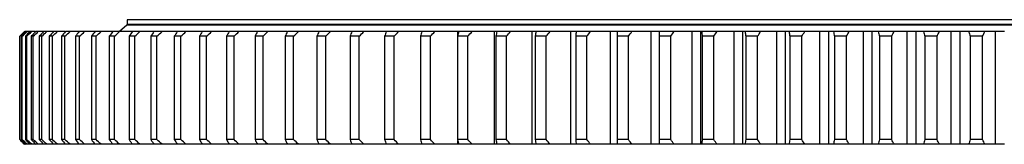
# Model space of a CAD drawing. Header units: millimetres. Extents: x 1225 to 10018, y 1847 to 8891.
# Tile 4 of 17: x 2484 to 3314, y 5192 to 5297. Entities that reach past the tile are written whole.
import ezdxf

# ---------------------------------------------------------------- set-up
doc = ezdxf.new("R2010")
doc.units = ezdxf.units.MM
doc.header["$LTSCALE"] = 50

msp = doc.modelspace()

# ---------------------------------------------------------------- linework, layer by layer
at = {"color": 7, "linetype": 'Continuous', "lineweight": 25}
for p, q in [((2574.6, 5297.07), (2574.6, 5293.07)), ((4082.6, 5297.07), (2574.6, 5297.07)), ((2488.98, 5287.07), (2488.2, 5287.07)), ((2490.25, 5287.07), (2489.33, 5287.07)), ((2492.15, 5287.07), (2490.25, 5287.07)), ((2494.04, 5287.07), (2492.5, 5287.07)), ((2497.06, 5287.07), (2494.04, 5287.07)), ((2499.56, 5287.07), (2497.41, 5287.07)), ((2503.69, 5287.07), (2499.56, 5287.07)), ((2506.79, 5287.07), (2504.04, 5287.07)), ((2512.02, 5287.07), (2506.79, 5287.07)), ((2515.73, 5287.07), (2512.37, 5287.07)), ((2522.05, 5287.07), (2515.73, 5287.07)), ((2526.36, 5287.07), (2522.4, 5287.07)), ((2533.76, 5287.07), (2526.36, 5287.07)), ((2538.65, 5287.07), (2534.11, 5287.07)), ((2547.1, 5287.07), (2538.65, 5287.07)), ((2552.57, 5287.07), (2547.45, 5287.07)), ((2562.07, 5287.07), (2552.57, 5287.07)), ((2568.1, 5287.07), (2562.42, 5287.07)), ((2574.1, 5292.57), (2568.1, 5287.17)), ((4083.1, 5292.57), (2574.1, 5292.57)), ((4082.6, 5293.07), (2574.6, 5293.07)), ((2574.6, 5287.17), (2574.6, 5287.07)), ((2585.21, 5287.07), (2578.97, 5287.07)), ((2581.6, 5293.07), (2581.6, 5292.57)), ((2603.86, 5287.07), (2597.08, 5287.07)), ((2624.01, 5287.07), (2616.71, 5287.07)), ((2645.63, 5287.07), (2637.81, 5287.07)), ((2668.65, 5287.07), (2660.34, 5287.07)), ((2693.05, 5287.07), (2684.26, 5287.07)), ((2692.59, 5287.17), (2690.99, 5287.17)), ((2718.76, 5287.07), (2709.51, 5287.07)), ((2718.39, 5287.17), (2715.14, 5287.17)), ((2745.74, 5287.07), (2736.05, 5287.07)), ((2745.27, 5287.17), (2740.43, 5287.17)), ((2773.92, 5287.07), (2763.81, 5287.07)), ((2773.48, 5287.17), (2766.93, 5287.17)), ((2803.26, 5287.07), (2792.74, 5287.07)), ((2802.92, 5287.17), (2794.65, 5287.17)), ((2833.68, 5287.07), (2822.79, 5287.07)), ((2833.26, 5287.17), (2823.52, 5287.17)), ((2853.11, 5283.77), (2853.11, 5287.07)), ((2853.88, 5287.07), (2853.11, 5287.07)), ((2864.69, 5287.17), (2853.43, 5287.17)), ((2865.13, 5287.07), (2853.88, 5287.07)), ((2883.96, 5192.07), (2883.96, 5287.07)), ((2885.96, 5287.07), (2883.96, 5287.07)), ((2897.13, 5287.17), (2884.22, 5287.17)), ((2897.54, 5287.07), (2885.96, 5287.07)), ((2915.73, 5192.07), (2915.73, 5287.07)), ((2918.95, 5287.07), (2915.73, 5287.07)), ((2930.49, 5287.17), (2915.98, 5287.17)), ((2930.84, 5287.07), (2918.95, 5287.07)), ((2948.36, 5192.07), (2948.36, 5287.07)), ((2952.8, 5287.07), (2948.36, 5287.07)), ((2964.6, 5287.17), (2948.61, 5287.17)), ((2964.97, 5287.07), (2952.8, 5287.07)), ((2981.78, 5192.07), (2981.78, 5287.07)), ((2987.42, 5287.07), (2981.78, 5287.07)), ((2999.45, 5287.17), (2982.05, 5287.17)), ((2999.85, 5287.07), (2987.42, 5287.07)), ((3015.91, 5192.07), (3015.91, 5287.07)), ((3022.58, 5287.07), (3015.91, 5287.07)), ((3022.39, 5287.17), (3016.22, 5287.17)), ((3022.74, 5287.07), (3022.74, 5192.07)), ((3035.42, 5287.07), (3022.75, 5287.07)), ((3035.01, 5287.17), (3023.07, 5287.17)), ((3050.69, 5192.07), (3050.69, 5287.07)), ((3057.9, 5287.07), (3050.69, 5287.07)), ((3057.52, 5287.17), (3051.01, 5287.17)), ((3057.9, 5192.07), (3057.9, 5287.07)), ((3071.59, 5287.07), (3058.72, 5287.07)), ((3071.21, 5287.17), (3059, 5287.17)), ((3086.05, 5192.07), (3086.05, 5287.07)), ((3093.37, 5287.07), (3086.05, 5287.07)), ((3092.98, 5287.17), (3086.35, 5287.17)), ((3093.37, 5192.07), (3093.37, 5287.07)), ((3108.29, 5287.07), (3095.24, 5287.07)), ((3107.94, 5287.17), (3095.52, 5287.17)), ((3121.91, 5192.07), (3121.91, 5287.07)), ((3129.33, 5287.07), (3121.91, 5287.07)), ((3128.95, 5287.17), (3122.21, 5287.17)), ((3129.33, 5192.07), (3129.33, 5287.07)), ((3145.45, 5287.07), (3132.25, 5287.07)), ((3145.1, 5287.17), (3132.54, 5287.17)), ((3158.2, 5192.07), (3158.2, 5287.07)), ((3165.7, 5287.07), (3158.2, 5287.07)), ((3165.33, 5287.17), (3158.5, 5287.17)), ((3165.7, 5192.07), (3165.7, 5287.07)), ((3182.99, 5287.07), (3169.66, 5287.07)), ((3182.63, 5287.17), (3169.98, 5287.17)), ((3194.85, 5192.07), (3194.85, 5287.07)), ((3202.4, 5287.07), (3194.85, 5287.07)), ((3202.05, 5287.17), (3195.15, 5287.17)), ((3202.4, 5192.07), (3202.4, 5287.07)), ((3220.83, 5287.07), (3207.4, 5287.07)), ((3220.47, 5287.17), (3207.73, 5287.17)), ((3231.77, 5192.07), (3231.77, 5287.07)), ((3239.37, 5287.07), (3231.77, 5287.07)), ((3239.03, 5287.17), (3232.09, 5287.17)), ((3239.37, 5192.07), (3239.37, 5287.07)), ((3258.9, 5287.07), (3245.4, 5287.07)), ((3258.55, 5287.17), (3245.72, 5287.17)), ((3268.89, 5192.07), (3268.89, 5287.07)), ((3276.52, 5287.07), (3268.89, 5287.07)), ((3276.18, 5287.17), (3269.22, 5287.17)), ((3276.52, 5192.07), (3276.52, 5287.07)), ((3297.11, 5287.07), (3283.56, 5287.07)), ((3296.76, 5287.17), (3283.89, 5287.17)), ((3306.13, 5192.07), (3306.13, 5287.07)), ((3313.78, 5287.07), (3306.13, 5287.07)), ((3313.44, 5287.17), (3306.47, 5287.17)), ((2484.16, 5283.07), (2483.92, 5283.07)), ((2483.92, 5283.07), (2483.92, 5196.07)), ((2484.16, 5196.07), (2484.16, 5283.07)), ((2486.14, 5283.07), (2485.43, 5283.07)), ((2485.43, 5283.07), (2485.43, 5196.07)), ((2486.14, 5196.07), (2486.14, 5283.07)), ((2489.88, 5283.07), (2488.69, 5283.07)), ((2488.69, 5283.07), (2488.69, 5196.07)), ((2489.88, 5196.07), (2489.88, 5283.07)), ((2495.35, 5283.07), (2493.7, 5283.07)), ((2493.7, 5283.07), (2493.7, 5196.07)), ((2495.35, 5196.07), (2495.35, 5283.07)), ((2502.55, 5283.07), (2500.43, 5283.07)), ((2500.43, 5283.07), (2500.43, 5196.07)), ((2502.55, 5196.07), (2502.55, 5283.07)), ((2511.46, 5283.07), (2508.88, 5283.07)), ((2508.88, 5283.07), (2508.88, 5196.07)), ((2511.46, 5196.07), (2511.46, 5283.07)), ((2522.06, 5283.07), (2519.03, 5283.07)), ((2519.03, 5283.07), (2519.03, 5196.07)), ((2522.06, 5196.07), (2522.06, 5283.07)), ((2534.34, 5283.07), (2530.85, 5283.07)), ((2530.85, 5283.07), (2530.85, 5196.07)), ((2534.34, 5196.07), (2534.34, 5283.07)), ((2548.26, 5283.07), (2544.33, 5283.07)), ((2544.33, 5283.07), (2544.33, 5196.07)), ((2548.26, 5196.07), (2548.26, 5283.07)), ((2559.44, 5283.07), (2559.44, 5196.07)), ((2563.8, 5283.07), (2559.44, 5283.07)), ((2563.8, 5196.07), (2563.8, 5283.07)), ((2580.93, 5283.07), (2576.14, 5283.07)), ((2576.14, 5283.07), (2576.14, 5196.07)), ((2580.93, 5196.07), (2580.93, 5283.07)), ((2594.4, 5283.07), (2594.4, 5196.07)), ((2599.6, 5283.07), (2594.4, 5283.07)), ((2599.6, 5196.07), (2599.6, 5283.07)), ((2614.18, 5283.07), (2614.18, 5196.07)), ((2619.79, 5283.07), (2614.18, 5283.07)), ((2619.79, 5196.07), (2619.79, 5283.07)), ((2641.44, 5283.07), (2635.44, 5283.07)), ((2635.44, 5283.07), (2635.44, 5196.07)), ((2641.44, 5196.07), (2641.44, 5283.07)), ((2658.14, 5283.07), (2658.14, 5196.07)), ((2664.52, 5283.07), (2658.14, 5283.07)), ((2664.52, 5196.07), (2664.52, 5283.07)), ((2688.98, 5283.07), (2682.22, 5283.07)), ((2682.22, 5283.07), (2682.22, 5196.07)), ((2688.98, 5196.07), (2688.98, 5283.07)), ((2707.65, 5283.07), (2707.65, 5196.07)), ((2714.76, 5283.07), (2707.65, 5283.07)), ((2714.76, 5196.07), (2714.76, 5283.07)), ((2741.81, 5283.07), (2734.37, 5283.07)), ((2734.37, 5283.07), (2734.37, 5196.07)), ((2741.81, 5196.07), (2741.81, 5283.07)), ((2762.31, 5283.07), (2762.31, 5196.07)), ((2770.08, 5283.07), (2762.31, 5283.07)), ((2770.08, 5196.07), (2770.08, 5283.07)), ((2791.43, 5283.07), (2791.43, 5196.07)), ((2799.51, 5283.07), (2791.43, 5283.07)), ((2799.51, 5196.07), (2799.51, 5283.07)), ((2821.67, 5283.07), (2821.67, 5196.07)), ((2830.03, 5283.07), (2821.67, 5283.07)), ((2830.03, 5196.07), (2830.03, 5283.07)), ((2852.95, 5283.07), (2852.95, 5196.07)), ((2861.59, 5283.07), (2852.95, 5283.07)), ((2861.59, 5196.07), (2861.59, 5283.07)), ((2885.22, 5283.07), (2885.22, 5196.07)), ((2894.11, 5283.07), (2885.22, 5283.07)), ((2894.11, 5196.07), (2894.11, 5283.07)), ((2927.54, 5283.07), (2918.41, 5283.07)), ((2918.41, 5283.07), (2918.41, 5196.07)), ((2927.54, 5196.07), (2927.54, 5283.07)), ((2952.45, 5283.07), (2952.45, 5196.07)), ((2961.8, 5283.07), (2952.45, 5283.07)), ((2961.8, 5196.07), (2961.8, 5283.07)), ((2996.81, 5283.07), (2987.27, 5283.07)), ((2987.27, 5283.07), (2987.27, 5196.07)), ((2996.81, 5196.07), (2996.81, 5283.07)), ((3022.79, 5283.07), (3022.79, 5196.07)), ((3032.52, 5283.07), (3022.79, 5283.07)), ((3032.52, 5196.07), (3032.52, 5283.07)), ((3058.95, 5283.07), (3058.95, 5196.07)), ((3068.84, 5283.07), (3058.95, 5283.07)), ((3068.84, 5196.07), (3068.84, 5283.07)), ((3095.67, 5283.07), (3095.67, 5196.07)), ((3105.69, 5283.07), (3095.67, 5283.07)), ((3105.69, 5196.07), (3105.69, 5283.07)), ((3143.01, 5283.07), (3132.87, 5283.07)), ((3132.87, 5283.07), (3132.87, 5196.07)), ((3143.01, 5196.07), (3143.01, 5283.07)), ((3180.72, 5283.07), (3170.48, 5283.07)), ((3170.48, 5283.07), (3170.48, 5196.07)), ((3180.72, 5196.07), (3180.72, 5283.07)), ((3208.41, 5283.07), (3208.41, 5196.07)), ((3218.73, 5283.07), (3208.41, 5283.07)), ((3218.73, 5196.07), (3218.73, 5283.07)), ((3246.6, 5283.07), (3246.6, 5196.07)), ((3256.97, 5283.07), (3246.6, 5283.07)), ((3256.97, 5196.07), (3256.97, 5283.07)), ((3284.95, 5283.07), (3284.95, 5196.07)), ((3295.35, 5283.07), (3284.95, 5283.07)), ((3295.35, 5196.07), (3295.35, 5283.07)), ((2484.16, 5196.07), (2483.92, 5196.07)), ((2486.14, 5196.07), (2485.43, 5196.07)), ((2489.88, 5196.07), (2488.69, 5196.07)), ((2495.35, 5196.07), (2493.7, 5196.07)), ((2502.55, 5196.07), (2500.43, 5196.07)), ((2511.46, 5196.07), (2508.88, 5196.07)), ((2522.06, 5196.07), (2519.03, 5196.07)), ((2534.34, 5196.07), (2530.85, 5196.07)), ((2548.26, 5196.07), (2544.33, 5196.07)), ((2563.8, 5196.07), (2559.44, 5196.07)), ((2580.93, 5196.07), (2576.14, 5196.07)), ((2599.6, 5196.07), (2594.4, 5196.07)), ((2619.79, 5196.07), (2614.18, 5196.07)), ((2641.44, 5196.07), (2635.44, 5196.07)), ((2664.52, 5196.07), (2658.14, 5196.07)), ((2688.98, 5196.07), (2682.22, 5196.07)), ((2714.76, 5196.07), (2707.65, 5196.07)), ((2741.81, 5196.07), (2734.37, 5196.07)), ((2770.08, 5196.07), (2762.31, 5196.07)), ((2799.51, 5196.07), (2791.43, 5196.07)), ((2830.03, 5196.07), (2821.67, 5196.07)), ((2861.59, 5196.07), (2852.95, 5196.07)), ((2853.11, 5192.07), (2853.11, 5195.38)), ((2894.11, 5196.07), (2885.22, 5196.07)), ((2927.54, 5196.07), (2918.41, 5196.07)), ((2961.8, 5196.07), (2952.45, 5196.07)), ((2996.81, 5196.07), (2987.27, 5196.07)), ((3032.52, 5196.07), (3022.79, 5196.07)), ((3068.84, 5196.07), (3058.95, 5196.07)), ((3105.69, 5196.07), (3095.67, 5196.07)), ((3143.01, 5196.07), (3132.87, 5196.07)), ((3180.72, 5196.07), (3170.48, 5196.07)), ((3218.73, 5196.07), (3208.41, 5196.07)), ((3256.97, 5196.07), (3246.6, 5196.07)), ((3295.35, 5196.07), (3284.95, 5196.07)), ((2488.98, 5192.07), (2488.2, 5192.07)), ((2490.25, 5192.07), (2489.33, 5192.07)), ((2492.15, 5192.07), (2490.25, 5192.07)), ((2494.04, 5192.07), (2492.5, 5192.07)), ((2497.06, 5192.07), (2494.04, 5192.07)), ((2499.56, 5192.07), (2497.41, 5192.07)), ((2503.69, 5192.07), (2499.56, 5192.07)), ((2506.79, 5192.07), (2504.04, 5192.07)), ((2512.02, 5192.07), (2506.79, 5192.07)), ((2515.73, 5192.07), (2512.37, 5192.07)), ((2522.05, 5192.07), (2515.73, 5192.07)), ((2526.36, 5192.07), (2522.4, 5192.07)), ((2533.76, 5192.07), (2526.36, 5192.07)), ((2538.65, 5192.07), (2534.11, 5192.07)), ((2547.1, 5192.07), (2538.65, 5192.07)), ((2552.57, 5192.07), (2547.45, 5192.07)), ((2562.07, 5192.07), (2552.57, 5192.07)), ((2568.1, 5192.07), (2562.42, 5192.07)), ((2585.21, 5192.07), (2578.97, 5192.07)), ((2603.86, 5192.07), (2597.08, 5192.07)), ((2624.01, 5192.07), (2616.71, 5192.07)), ((2645.63, 5192.07), (2637.81, 5192.07)), ((2668.65, 5192.07), (2660.34, 5192.07)), ((2693.05, 5192.07), (2684.26, 5192.07)), ((2718.76, 5192.07), (2709.51, 5192.07)), ((2745.74, 5192.07), (2736.05, 5192.07)), ((2773.92, 5192.07), (2763.81, 5192.07)), ((2803.26, 5192.07), (2792.74, 5192.07)), ((2833.68, 5192.07), (2822.79, 5192.07)), ((2853.88, 5192.07), (2853.11, 5192.07)), ((2865.13, 5192.07), (2853.88, 5192.07)), ((2885.96, 5192.07), (2883.96, 5192.07)), ((2897.54, 5192.07), (2885.96, 5192.07)), ((2918.95, 5192.07), (2915.73, 5192.07)), ((2930.84, 5192.07), (2918.95, 5192.07)), ((2952.8, 5192.07), (2948.36, 5192.07)), ((2964.97, 5192.07), (2952.8, 5192.07)), ((2987.42, 5192.07), (2981.78, 5192.07)), ((2999.85, 5192.07), (2987.42, 5192.07)), ((3022.58, 5192.07), (3015.91, 5192.07)), ((3035.42, 5192.07), (3022.75, 5192.07)), ((3057.9, 5192.07), (3050.69, 5192.07)), ((3071.59, 5192.07), (3058.72, 5192.07)), ((3093.37, 5192.07), (3086.05, 5192.07)), ((3108.29, 5192.07), (3095.24, 5192.07)), ((3129.33, 5192.07), (3121.91, 5192.07)), ((3145.45, 5192.07), (3132.25, 5192.07)), ((3165.7, 5192.07), (3158.2, 5192.07)), ((3182.99, 5192.07), (3169.66, 5192.07)), ((3202.4, 5192.07), (3194.85, 5192.07)), ((3220.83, 5192.07), (3207.4, 5192.07)), ((3239.37, 5192.07), (3231.77, 5192.07)), ((3258.9, 5192.07), (3245.4, 5192.07)), ((3276.52, 5192.07), (3268.89, 5192.07)), ((3297.11, 5192.07), (3283.56, 5192.07)), ((3313.78, 5192.07), (3306.13, 5192.07))]:
    msp.add_line(p, q, dxfattribs=at)
for points in [[(2487.89, 5287.07), (2486.57, 5285.74), (2485.24, 5284.4), (2483.92, 5283.07)], [(2484.16, 5283.07), (2485.5, 5284.4), (2486.85, 5285.74), (2488.2, 5287.07)], [(2489.33, 5287.07), (2488.03, 5285.74), (2486.73, 5284.4), (2485.43, 5283.07)], [(2486.14, 5283.07), (2487.51, 5284.4), (2488.88, 5285.74), (2490.25, 5287.07)], [(2492.5, 5287.07), (2491.23, 5285.74), (2489.96, 5284.4), (2488.69, 5283.07)], [(2489.88, 5283.07), (2491.26, 5284.4), (2492.65, 5285.74), (2494.04, 5287.07)], [(2497.41, 5287.07), (2496.17, 5285.74), (2494.93, 5284.4), (2493.7, 5283.07)], [(2495.35, 5283.07), (2496.75, 5284.4), (2498.15, 5285.74), (2499.56, 5287.07)], [(2504.04, 5287.07), (2502.83, 5285.74), (2501.63, 5284.4), (2500.43, 5283.07)], [(2502.55, 5283.07), (2503.96, 5284.4), (2505.38, 5285.74), (2506.79, 5287.07)], [(2512.37, 5287.07), (2511.21, 5285.74), (2510.04, 5284.4), (2508.88, 5283.07)], [(2511.46, 5283.07), (2512.88, 5284.4), (2514.31, 5285.74), (2515.73, 5287.07)], [(2522.4, 5287.07), (2521.28, 5285.74), (2520.15, 5284.4), (2519.03, 5283.07)], [(2522.06, 5283.07), (2523.49, 5284.4), (2524.93, 5285.74), (2526.36, 5287.07)], [(2534.11, 5287.07), (2533.02, 5285.74), (2531.93, 5284.4), (2530.85, 5283.07)], [(2534.34, 5283.07), (2535.77, 5284.4), (2537.21, 5285.74), (2538.65, 5287.07)], [(2547.45, 5287.07), (2546.41, 5285.74), (2545.37, 5284.4), (2544.33, 5283.07)], [(2548.26, 5283.07), (2549.7, 5284.4), (2551.13, 5285.74), (2552.57, 5287.07)], [(2562.42, 5287.07), (2561.42, 5285.74), (2560.43, 5284.4), (2559.44, 5283.07)], [(2563.8, 5283.07), (2565.24, 5284.4), (2566.67, 5285.74), (2568.1, 5287.07)], [(2578.97, 5287.07), (2578.03, 5285.74), (2577.08, 5284.4), (2576.14, 5283.07)], [(2580.93, 5283.07), (2582.36, 5284.4), (2583.78, 5285.74), (2585.21, 5287.07)], [(2597.08, 5287.07), (2596.18, 5285.74), (2595.29, 5284.4), (2594.4, 5283.07)], [(2599.6, 5283.07), (2601.02, 5284.4), (2602.44, 5285.74), (2603.86, 5287.07)], [(2616.71, 5287.07), (2615.86, 5285.74), (2615.02, 5284.4), (2614.18, 5283.07)], [(2619.79, 5283.07), (2621.2, 5284.4), (2622.61, 5285.74), (2624.01, 5287.07)], [(2637.81, 5287.07), (2637.01, 5285.74), (2636.22, 5284.4), (2635.44, 5283.07)], [(2641.44, 5283.07), (2642.84, 5284.4), (2644.23, 5285.74), (2645.63, 5287.07)], [(2660.34, 5287.07), (2659.6, 5285.74), (2658.87, 5284.4), (2658.14, 5283.07)], [(2664.52, 5283.07), (2665.9, 5284.4), (2667.28, 5285.74), (2668.65, 5287.07)], [(2684.26, 5287.07), (2683.58, 5285.74), (2682.9, 5284.4), (2682.22, 5283.07)], [(2688.98, 5283.07), (2690.34, 5284.4), (2691.69, 5285.74), (2693.05, 5287.07)], [(2709.51, 5287.07), (2708.89, 5285.74), (2708.27, 5284.4), (2707.65, 5283.07)], [(2714.76, 5283.07), (2716.09, 5284.4), (2717.43, 5285.74), (2718.76, 5287.07)], [(2736.05, 5287.07), (2735.48, 5285.74), (2734.92, 5284.4), (2734.37, 5283.07)], [(2741.81, 5283.07), (2743.12, 5284.4), (2744.43, 5285.74), (2745.74, 5287.07)], [(2763.81, 5287.07), (2763.31, 5285.74), (2762.81, 5284.4), (2762.31, 5283.07)], [(2770.08, 5283.07), (2771.36, 5284.4), (2772.65, 5285.74), (2773.92, 5287.07)], [(2792.74, 5287.07), (2792.3, 5285.74), (2791.87, 5284.4), (2791.43, 5283.07)], [(2799.51, 5283.07), (2800.76, 5284.4), (2802.01, 5285.74), (2803.26, 5287.07)], [(2822.79, 5287.07), (2822.41, 5285.74), (2822.04, 5284.4), (2821.67, 5283.07)], [(2830.03, 5283.07), (2831.25, 5284.4), (2832.47, 5285.74), (2833.68, 5287.07)], [(2853.11, 5287.07), (2846.71, 5287.07), (2840.23, 5287.07), (2833.68, 5287.07)], [(2853.88, 5287.07), (2853.57, 5285.74), (2853.26, 5284.4), (2852.95, 5283.07)], [(2861.59, 5283.07), (2862.77, 5284.4), (2863.95, 5285.74), (2865.13, 5287.07)], [(2883.96, 5287.07), (2877.76, 5287.07), (2871.49, 5287.07), (2865.13, 5287.07)], [(2885.96, 5287.07), (2885.71, 5285.74), (2885.46, 5284.4), (2885.22, 5283.07)], [(2894.11, 5283.07), (2895.26, 5284.4), (2896.4, 5285.74), (2897.54, 5287.07)], [(2915.73, 5287.07), (2909.75, 5287.07), (2903.69, 5287.07), (2897.54, 5287.07)], [(2918.95, 5287.07), (2918.77, 5285.74), (2918.59, 5284.4), (2918.41, 5283.07)], [(2927.54, 5283.07), (2928.64, 5284.4), (2929.75, 5285.74), (2930.84, 5287.07)], [(2948.36, 5287.07), (2942.61, 5287.07), (2936.77, 5287.07), (2930.84, 5287.07)], [(2952.8, 5287.07), (2952.68, 5285.74), (2952.56, 5284.4), (2952.45, 5283.07)], [(2961.8, 5283.07), (2962.86, 5284.4), (2963.92, 5285.74), (2964.97, 5287.07)], [(2981.78, 5287.07), (2976.27, 5287.07), (2970.66, 5287.07), (2964.97, 5287.07)], [(2987.42, 5287.07), (2987.37, 5285.74), (2987.31, 5284.4), (2987.27, 5283.07)], [(2996.81, 5283.07), (2997.83, 5284.4), (2998.84, 5285.74), (2999.85, 5287.07)], [(3015.91, 5287.07), (3010.65, 5287.07), (3005.3, 5287.07), (2999.85, 5287.07)], [(3022.75, 5287.07), (3022.76, 5285.74), (3022.77, 5284.4), (3022.79, 5283.07)], [(3032.52, 5283.07), (3033.49, 5284.4), (3034.45, 5285.74), (3035.42, 5287.07)], [(3050.69, 5287.07), (3045.7, 5287.07), (3040.61, 5287.07), (3035.42, 5287.07)], [(3058.72, 5287.07), (3058.31, 5287.07), (3058.04, 5287.07), (3057.9, 5287.07)], [(3058.72, 5287.07), (3058.79, 5285.74), (3058.87, 5284.4), (3058.95, 5283.07)], [(3068.84, 5283.07), (3069.76, 5284.4), (3070.67, 5285.74), (3071.59, 5287.07)], [(3086.05, 5287.07), (3081.33, 5287.07), (3076.51, 5287.07), (3071.59, 5287.07)], [(3095.24, 5287.07), (3094.49, 5287.07), (3093.86, 5287.07), (3093.37, 5287.07)], [(3095.24, 5287.07), (3095.38, 5285.74), (3095.52, 5284.4), (3095.67, 5283.07)], [(3105.69, 5283.07), (3106.56, 5284.4), (3107.43, 5285.74), (3108.29, 5287.07)], [(3121.91, 5287.07), (3117.48, 5287.07), (3112.94, 5287.07), (3108.29, 5287.07)], [(3132.25, 5287.07), (3131.14, 5287.07), (3130.17, 5287.07), (3129.33, 5287.07)], [(3132.25, 5287.07), (3132.45, 5285.74), (3132.66, 5284.4), (3132.87, 5283.07)], [(3143.01, 5283.07), (3143.83, 5284.4), (3144.64, 5285.74), (3145.45, 5287.07)], [(3158.2, 5287.07), (3154.06, 5287.07), (3149.81, 5287.07), (3145.45, 5287.07)], [(3169.66, 5287.07), (3168.21, 5287.07), (3166.89, 5287.07), (3165.7, 5287.07)], [(3169.66, 5287.07), (3169.93, 5285.74), (3170.2, 5284.4), (3170.48, 5283.07)], [(3180.72, 5283.07), (3181.48, 5284.4), (3182.24, 5285.74), (3182.99, 5287.07)], [(3194.85, 5287.07), (3191.01, 5287.07), (3187.06, 5287.07), (3182.99, 5287.07)], [(3207.4, 5287.07), (3205.61, 5287.07), (3203.94, 5287.07), (3202.4, 5287.07)], [(3207.4, 5287.07), (3207.74, 5285.74), (3208.07, 5284.4), (3208.41, 5283.07)], [(3218.73, 5283.07), (3219.43, 5284.4), (3220.13, 5285.74), (3220.83, 5287.07)], [(3231.77, 5287.07), (3228.24, 5287.07), (3224.59, 5287.07), (3220.83, 5287.07)], [(3245.4, 5287.07), (3243.26, 5287.07), (3241.25, 5287.07), (3239.37, 5287.07)], [(3245.4, 5287.07), (3245.79, 5285.74), (3246.19, 5284.4), (3246.6, 5283.07)], [(3256.97, 5283.07), (3257.61, 5284.4), (3258.26, 5285.74), (3258.9, 5287.07)], [(3268.89, 5287.07), (3265.68, 5287.07), (3262.34, 5287.07), (3258.9, 5287.07)], [(3283.56, 5287.07), (3281.09, 5287.07), (3278.74, 5287.07), (3276.52, 5287.07)], [(3283.56, 5287.07), (3284.02, 5285.74), (3284.49, 5284.4), (3284.95, 5283.07)], [(3295.35, 5283.07), (3295.94, 5284.4), (3296.53, 5285.74), (3297.11, 5287.07)], [(3306.13, 5287.07), (3303.24, 5287.07), (3300.23, 5287.07), (3297.11, 5287.07)], [(2483.92, 5196.07), (2485.24, 5194.74), (2486.57, 5193.4), (2487.89, 5192.07)], [(2488.2, 5192.07), (2486.85, 5193.4), (2485.5, 5194.74), (2484.16, 5196.07)], [(2485.43, 5196.07), (2486.73, 5194.74), (2488.03, 5193.4), (2489.33, 5192.07)], [(2490.25, 5192.07), (2488.88, 5193.4), (2487.51, 5194.74), (2486.14, 5196.07)], [(2488.69, 5196.07), (2489.96, 5194.74), (2491.23, 5193.4), (2492.5, 5192.07)], [(2494.04, 5192.07), (2492.65, 5193.4), (2491.26, 5194.74), (2489.88, 5196.07)], [(2493.7, 5196.07), (2494.93, 5194.74), (2496.17, 5193.4), (2497.41, 5192.07)], [(2499.56, 5192.07), (2498.15, 5193.4), (2496.75, 5194.74), (2495.35, 5196.07)], [(2500.43, 5196.07), (2501.63, 5194.74), (2502.83, 5193.4), (2504.04, 5192.07)], [(2506.79, 5192.07), (2505.38, 5193.4), (2503.96, 5194.74), (2502.55, 5196.07)], [(2508.88, 5196.07), (2510.04, 5194.74), (2511.21, 5193.4), (2512.37, 5192.07)], [(2515.73, 5192.07), (2514.31, 5193.4), (2512.88, 5194.74), (2511.46, 5196.07)], [(2519.03, 5196.07), (2520.15, 5194.74), (2521.28, 5193.4), (2522.4, 5192.07)], [(2526.36, 5192.07), (2524.93, 5193.4), (2523.49, 5194.74), (2522.06, 5196.07)], [(2530.85, 5196.07), (2531.93, 5194.74), (2533.02, 5193.4), (2534.11, 5192.07)], [(2538.65, 5192.07), (2537.21, 5193.4), (2535.77, 5194.74), (2534.34, 5196.07)], [(2544.33, 5196.07), (2545.37, 5194.74), (2546.41, 5193.4), (2547.45, 5192.07)], [(2552.57, 5192.07), (2551.13, 5193.4), (2549.7, 5194.74), (2548.26, 5196.07)], [(2559.44, 5196.07), (2560.43, 5194.74), (2561.42, 5193.4), (2562.42, 5192.07)], [(2568.1, 5192.07), (2566.67, 5193.4), (2565.24, 5194.74), (2563.8, 5196.07)], [(2576.14, 5196.07), (2577.08, 5194.74), (2578.03, 5193.4), (2578.97, 5192.07)], [(2585.21, 5192.07), (2583.78, 5193.4), (2582.36, 5194.74), (2580.93, 5196.07)], [(2594.4, 5196.07), (2595.29, 5194.74), (2596.18, 5193.4), (2597.08, 5192.07)], [(2603.86, 5192.07), (2602.44, 5193.4), (2601.02, 5194.74), (2599.6, 5196.07)], [(2614.18, 5196.07), (2615.02, 5194.74), (2615.86, 5193.4), (2616.71, 5192.07)], [(2624.01, 5192.07), (2622.61, 5193.4), (2621.2, 5194.74), (2619.79, 5196.07)], [(2635.44, 5196.07), (2636.22, 5194.74), (2637.01, 5193.4), (2637.81, 5192.07)], [(2645.63, 5192.07), (2644.23, 5193.4), (2642.84, 5194.74), (2641.44, 5196.07)], [(2658.14, 5196.07), (2658.87, 5194.74), (2659.6, 5193.4), (2660.34, 5192.07)], [(2668.65, 5192.07), (2667.28, 5193.4), (2665.9, 5194.74), (2664.52, 5196.07)], [(2682.22, 5196.07), (2682.9, 5194.74), (2683.58, 5193.4), (2684.26, 5192.07)], [(2693.05, 5192.07), (2691.69, 5193.4), (2690.34, 5194.74), (2688.98, 5196.07)], [(2707.65, 5196.07), (2708.27, 5194.74), (2708.89, 5193.4), (2709.51, 5192.07)], [(2718.76, 5192.07), (2717.43, 5193.4), (2716.09, 5194.74), (2714.76, 5196.07)], [(2734.37, 5196.07), (2734.92, 5194.74), (2735.48, 5193.4), (2736.05, 5192.07)], [(2745.74, 5192.07), (2744.43, 5193.4), (2743.12, 5194.74), (2741.81, 5196.07)], [(2762.31, 5196.07), (2762.81, 5194.74), (2763.31, 5193.4), (2763.81, 5192.07)], [(2773.92, 5192.07), (2772.65, 5193.4), (2771.36, 5194.74), (2770.08, 5196.07)], [(2791.43, 5196.07), (2791.87, 5194.74), (2792.3, 5193.4), (2792.74, 5192.07)], [(2803.26, 5192.07), (2802.01, 5193.4), (2800.76, 5194.74), (2799.51, 5196.07)], [(2821.67, 5196.07), (2822.04, 5194.74), (2822.41, 5193.4), (2822.79, 5192.07)], [(2833.68, 5192.07), (2832.47, 5193.4), (2831.25, 5194.74), (2830.03, 5196.07)], [(2852.95, 5196.07), (2853.26, 5194.74), (2853.57, 5193.4), (2853.88, 5192.07)], [(2865.13, 5192.07), (2863.95, 5193.4), (2862.77, 5194.74), (2861.59, 5196.07)], [(2885.22, 5196.07), (2885.46, 5194.74), (2885.71, 5193.4), (2885.96, 5192.07)], [(2897.54, 5192.07), (2896.4, 5193.4), (2895.26, 5194.74), (2894.11, 5196.07)], [(2918.41, 5196.07), (2918.59, 5194.74), (2918.77, 5193.4), (2918.95, 5192.07)], [(2930.84, 5192.07), (2929.75, 5193.4), (2928.64, 5194.74), (2927.54, 5196.07)], [(2952.45, 5196.07), (2952.56, 5194.74), (2952.68, 5193.4), (2952.8, 5192.07)], [(2964.97, 5192.07), (2963.92, 5193.4), (2962.86, 5194.74), (2961.8, 5196.07)], [(2987.27, 5196.07), (2987.31, 5194.74), (2987.37, 5193.4), (2987.42, 5192.07)], [(2999.85, 5192.07), (2998.84, 5193.4), (2997.83, 5194.74), (2996.81, 5196.07)], [(3022.79, 5196.07), (3022.77, 5194.74), (3022.76, 5193.4), (3022.75, 5192.07)], [(3035.42, 5192.07), (3034.45, 5193.4), (3033.49, 5194.74), (3032.52, 5196.07)], [(3058.95, 5196.07), (3058.87, 5194.74), (3058.79, 5193.4), (3058.72, 5192.07)], [(3071.59, 5192.07), (3070.67, 5193.4), (3069.76, 5194.74), (3068.84, 5196.07)], [(3095.67, 5196.07), (3095.52, 5194.74), (3095.38, 5193.4), (3095.24, 5192.07)], [(3108.29, 5192.07), (3107.43, 5193.4), (3106.56, 5194.74), (3105.69, 5196.07)], [(3132.87, 5196.07), (3132.66, 5194.74), (3132.45, 5193.4), (3132.25, 5192.07)], [(3145.45, 5192.07), (3144.64, 5193.4), (3143.83, 5194.74), (3143.01, 5196.07)], [(3170.48, 5196.07), (3170.2, 5194.74), (3169.93, 5193.4), (3169.66, 5192.07)], [(3182.99, 5192.07), (3182.24, 5193.4), (3181.48, 5194.74), (3180.72, 5196.07)], [(3208.41, 5196.07), (3208.07, 5194.74), (3207.74, 5193.4), (3207.4, 5192.07)], [(3220.83, 5192.07), (3220.13, 5193.4), (3219.43, 5194.74), (3218.73, 5196.07)], [(3246.6, 5196.07), (3246.19, 5194.74), (3245.79, 5193.4), (3245.4, 5192.07)], [(3258.9, 5192.07), (3258.26, 5193.4), (3257.61, 5194.74), (3256.97, 5196.07)], [(3284.95, 5196.07), (3284.49, 5194.74), (3284.02, 5193.4), (3283.56, 5192.07)], [(3297.11, 5192.07), (3296.53, 5193.4), (3295.94, 5194.74), (3295.35, 5196.07)], [(2853.11, 5192.07), (2846.71, 5192.07), (2840.23, 5192.07), (2833.68, 5192.07)], [(2883.96, 5192.07), (2877.76, 5192.07), (2871.49, 5192.07), (2865.13, 5192.07)], [(2915.73, 5192.07), (2909.75, 5192.07), (2903.69, 5192.07), (2897.54, 5192.07)], [(2948.36, 5192.07), (2942.61, 5192.07), (2936.77, 5192.07), (2930.84, 5192.07)], [(2981.78, 5192.07), (2976.27, 5192.07), (2970.66, 5192.07), (2964.97, 5192.07)], [(3015.91, 5192.07), (3010.65, 5192.07), (3005.3, 5192.07), (2999.85, 5192.07)], [(3050.69, 5192.07), (3045.7, 5192.07), (3040.61, 5192.07), (3035.42, 5192.07)], [(3058.72, 5192.07), (3058.31, 5192.07), (3058.04, 5192.07), (3057.9, 5192.07)], [(3086.05, 5192.07), (3081.33, 5192.07), (3076.51, 5192.07), (3071.59, 5192.07)], [(3095.24, 5192.07), (3094.49, 5192.07), (3093.86, 5192.07), (3093.37, 5192.07)], [(3121.91, 5192.07), (3117.48, 5192.07), (3112.94, 5192.07), (3108.29, 5192.07)], [(3132.25, 5192.07), (3131.14, 5192.07), (3130.17, 5192.07), (3129.33, 5192.07)], [(3158.2, 5192.07), (3154.06, 5192.07), (3149.81, 5192.07), (3145.45, 5192.07)], [(3169.66, 5192.07), (3168.21, 5192.07), (3166.89, 5192.07), (3165.7, 5192.07)], [(3194.85, 5192.07), (3191.01, 5192.07), (3187.06, 5192.07), (3182.99, 5192.07)], [(3207.4, 5192.07), (3205.61, 5192.07), (3203.94, 5192.07), (3202.4, 5192.07)], [(3231.77, 5192.07), (3228.24, 5192.07), (3224.59, 5192.07), (3220.83, 5192.07)], [(3245.4, 5192.07), (3243.26, 5192.07), (3241.25, 5192.07), (3239.37, 5192.07)], [(3268.89, 5192.07), (3265.68, 5192.07), (3262.34, 5192.07), (3258.9, 5192.07)], [(3283.56, 5192.07), (3281.09, 5192.07), (3278.74, 5192.07), (3276.52, 5192.07)], [(3306.13, 5192.07), (3303.24, 5192.07), (3300.23, 5192.07), (3297.11, 5192.07)]]:
    msp.add_open_spline(points, degree=3, dxfattribs=at)
for points, knots in [([(2578.62, 5287.07), (2578.52, 5287.07), (2575.01, 5287.07), (2571.5, 5287.07), (2568.1, 5287.07)], [0, 0, 0, 0, 0.031179, 1, 1, 1, 1]), ([(2596.73, 5287.07), (2596.28, 5287.07), (2592.44, 5287.07), (2588.6, 5287.07), (2585.21, 5287.07)], [0, 0, 0, 0, 0.119118, 1, 1, 1, 1]), ([(2616.36, 5287.07), (2615.56, 5287.07), (2611.4, 5287.07), (2607.23, 5287.07), (2603.86, 5287.07)], [0, 0, 0, 0, 0.19319, 1, 1, 1, 1]), ([(2637.46, 5287.07), (2636.31, 5287.07), (2631.84, 5287.07), (2627.35, 5287.07), (2624.01, 5287.07)], [0, 0, 0, 0, 0.25668, 1, 1, 1, 1]), ([(2659.99, 5287.07), (2658.5, 5287.07), (2653.73, 5287.07), (2648.93, 5287.07), (2645.63, 5287.07)], [0, 0, 0, 0, 0.311919, 1, 1, 1, 1]), ([(2683.91, 5287.07), (2682.08, 5287.07), (2677.02, 5287.07), (2671.92, 5287.07), (2668.65, 5287.07)], [0, 0, 0, 0, 0.360608, 1, 1, 1, 1]), ([(2709.16, 5287.07), (2707, 5287.07), (2701.66, 5287.07), (2696.26, 5287.07), (2693.05, 5287.07)], [0, 0, 0, 0, 0.404017, 1, 1, 1, 1]), ([(2735.7, 5287.07), (2733.21, 5287.07), (2727.59, 5287.07), (2721.92, 5287.07), (2718.76, 5287.07)], [0, 0, 0, 0, 0.443116, 1, 1, 1, 1]), ([(2763.46, 5287.07), (2760.65, 5287.07), (2754.78, 5287.07), (2748.84, 5287.07), (2745.74, 5287.07)], [0, 0, 0, 0, 0.478658, 1, 1, 1, 1]), ([(2792.39, 5287.07), (2789.27, 5287.07), (2783.15, 5287.07), (2776.95, 5287.07), (2773.92, 5287.07)], [0, 0, 0, 0, 0.511238, 1, 1, 1, 1]), ([(2822.79, 5287.07), (2819.24, 5287.07), (2812.77, 5287.07), (2806.21, 5287.07), (2803.26, 5287.07)], [0, 0, 0, 0, 0.549588, 1, 1, 1, 1]), ([(2578.62, 5192.07), (2578.52, 5192.07), (2575.01, 5192.07), (2571.5, 5192.07), (2568.1, 5192.07)], [0, 0, 0, 0, 0.031179, 1, 1, 1, 1]), ([(2596.73, 5192.07), (2596.28, 5192.07), (2592.44, 5192.07), (2588.6, 5192.07), (2585.21, 5192.07)], [0, 0, 0, 0, 0.119118, 1, 1, 1, 1]), ([(2616.36, 5192.07), (2615.56, 5192.07), (2611.4, 5192.07), (2607.23, 5192.07), (2603.86, 5192.07)], [0, 0, 0, 0, 0.19319, 1, 1, 1, 1]), ([(2637.46, 5192.07), (2636.31, 5192.07), (2631.84, 5192.07), (2627.35, 5192.07), (2624.01, 5192.07)], [0, 0, 0, 0, 0.2566797, 1, 1, 1, 1]), ([(2659.99, 5192.07), (2658.5, 5192.07), (2653.73, 5192.07), (2648.93, 5192.07), (2645.63, 5192.07)], [0, 0, 0, 0, 0.311919, 1, 1, 1, 1]), ([(2683.91, 5192.07), (2682.08, 5192.07), (2677.02, 5192.07), (2671.92, 5192.07), (2668.65, 5192.07)], [0, 0, 0, 0, 0.360608, 1, 1, 1, 1]), ([(2709.16, 5192.07), (2707, 5192.07), (2701.66, 5192.07), (2696.26, 5192.07), (2693.05, 5192.07)], [0, 0, 0, 0, 0.4040169, 1, 1, 1, 1]), ([(2735.7, 5192.07), (2733.21, 5192.07), (2727.59, 5192.07), (2721.92, 5192.07), (2718.76, 5192.07)], [0, 0, 0, 0, 0.443116, 1, 1, 1, 1]), ([(2763.46, 5192.07), (2760.65, 5192.07), (2754.78, 5192.07), (2748.84, 5192.07), (2745.74, 5192.07)], [0, 0, 0, 0, 0.478658, 1, 1, 1, 1]), ([(2792.39, 5192.07), (2789.27, 5192.07), (2783.15, 5192.07), (2776.95, 5192.07), (2773.92, 5192.07)], [0, 0, 0, 0, 0.511238, 1, 1, 1, 1]), ([(2822.79, 5192.07), (2819.24, 5192.07), (2812.77, 5192.07), (2806.21, 5192.07), (2803.26, 5192.07)], [0, 0, 0, 0, 0.549588, 1, 1, 1, 1])]:
    msp.add_open_spline(points, degree=3, knots=knots, dxfattribs=at)

doc.saveas('drawing.dxf')
